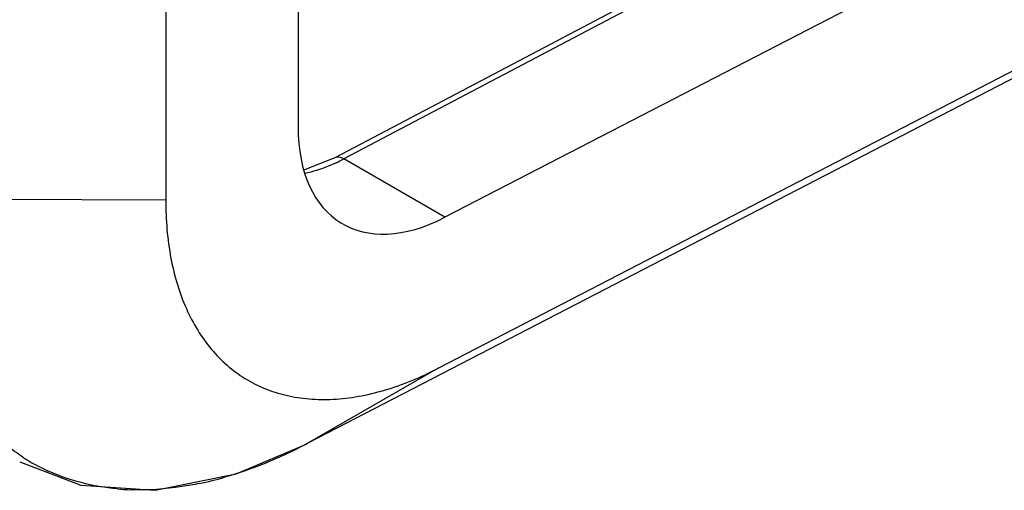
# Model space of a CAD drawing. Header units: inches. Extents: x 0 to 22, y 0 to 17.
# Tile 10 of 38: x 3.997 to 4.264, y 10.478 to 10.606. Entities that reach past the tile are written whole.
import ezdxf

# ---------------------------------------------------------------- set-up
doc = ezdxf.new("R2010")
doc.units = ezdxf.units.IN
doc.header["$LTSCALE"] = 1.21
doc.header["$MEASUREMENT"] = 0
doc.layers.get('0').update_dxf_attribs({"linetype": 'CONTINUOUS'})

msp = doc.modelspace()

# ---------------------------------------------------------------- linework, layer by layer
at = {"color": 7, "linetype": 'CONTINUOUS'}
for p, q in [((4.0723964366, 13.1420913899), (4.0723964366, 10.5771619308)), ((4.0364184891, 13.1219811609), (4.0364184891, 10.5571512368)), ((4.3603247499, 10.7152470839), (4.0823738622, 10.5686490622)), ((4.3627807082, 10.7149756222), (4.0848298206, 10.5683776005)), ((4.3926769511, 10.6977139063), (4.1123210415, 10.5525045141)), ((4.110448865, 10.5114301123), (4.3961486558, 10.6594073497)), ((4.361222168, 10.639226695), (4.0749020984, 10.4909281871)), ((4.0823716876, 10.5686479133), (4.0741368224, 10.5653730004)), ((4.1123210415, 10.5525045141), (4.0848298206, 10.5683776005)), ((4.0364184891, 10.5571512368), (3.9671416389, 10.5575003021)), ((4.110448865, 10.5114301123), (4.0749020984, 10.4909281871)), ((4.074845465, 10.4908969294), (4.0749020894, 10.4909281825))]:
    msp.add_line(p, q, dxfattribs=at)
msp.add_lwpolyline([(3.9966874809, 10.4860087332), (4.0132875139, 10.4795953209), (4.0335647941, 10.478230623), (4.0555718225, 10.4826870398), (4.0748454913, 10.4908969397)], dxfattribs=at)
for centre, radius, start, end in [((4.0617090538, 10.6122773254), 0.0496160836, 295.0525178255, 297.774531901), ((4.0265112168, 10.5320370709), 0.0533308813, 237.1522034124, 245.3325950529), ((4.0258122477, 10.5747867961), 0.096739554, 281.7766324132, 285.9441912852), ((4.0292200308, 10.5446956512), 0.066348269, 264.8368036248, 268.0393035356)]:
    msp.add_arc(centre, radius, start, end, dxfattribs=at)
msp.add_ellipse((4.1137647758, 10.6002279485), major_axis=(0.0295163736, 0.0493512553), ratio=0.5873179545, start_param=2.3652794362, end_param=3.901169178, dxfattribs=at)
for points, knots in [([(4.0827189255, 10.5673291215), (4.0820092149, 10.5669977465), (4.0792589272, 10.5657953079), (4.0763814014, 10.5648711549), (4.0742127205, 10.564403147)], [0, 0, 0, 0, 0.2609248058, 1, 1, 1, 1]), ([(4.0848298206, 10.5683776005), (4.0846192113, 10.5685012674), (4.084195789, 10.5687043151), (4.0835420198, 10.5688675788), (4.0829203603, 10.5688640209), (4.0825411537, 10.568738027), (4.0823735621, 10.5686496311)], [0, 0, 0, 0, 0.2846757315, 0.5436740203, 0.7791496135, 1, 1, 1, 1]), ([(4.0364184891, 10.5571512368), (4.0364048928, 10.5518530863), (4.0370288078, 10.5440671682), (4.0394128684, 10.5342663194), (4.0418321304, 10.5276980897), (4.0449096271, 10.5217828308), (4.0486322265, 10.5165831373), (4.0529657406, 10.5121537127), (4.0578663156, 10.5085381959), (4.0632872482, 10.5057820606), (4.0691666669, 10.5039068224), (4.0754453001, 10.5029324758), (4.0820584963, 10.5028650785), (4.0889446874, 10.5036873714), (4.0986594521, 10.5060155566), (4.1057956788, 10.5090051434), (4.110448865, 10.5114301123)], [0, 0, 0, 0, 0.1441224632, 0.2107444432, 0.273941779, 0.3340541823, 0.3915895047, 0.4472638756, 0.5019281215, 0.5565126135, 0.6119496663, 0.6691003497, 0.7287038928, 0.7913016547, 0.8572652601, 1, 1, 1, 1]), ([(3.9975840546, 10.4872330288), (3.9968099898, 10.4877328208), (3.9937487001, 10.4898232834), (3.9909057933, 10.4922317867), (3.9889208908, 10.4941850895)], [0, 0, 0, 0, 0.2486079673, 1, 1, 1, 1]), ([(4.0749021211, 10.4909282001), (4.0712190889, 10.4889873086), (4.0638611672, 10.485535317), (4.0561851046, 10.4828526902), (4.0523866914, 10.4817688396)], [0, 0, 0, 0, 0.5131344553, 1, 1, 1, 1]), ([(4.0232491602, 10.4786165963), (4.0199276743, 10.4789179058), (4.0134199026, 10.4800217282), (4.0071910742, 10.4822235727), (4.0042535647, 10.4835728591)], [0, 0, 0, 0, 0.5078071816, 1, 1, 1, 1]), ([(4.0455564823, 10.4800835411), (4.0439718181, 10.4797547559), (4.0378344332, 10.4786506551), (4.0315648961, 10.4782276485), (4.0269499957, 10.4783862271)], [0, 0, 0, 0, 0.2595258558, 1, 1, 1, 1])]:
    msp.add_open_spline(points, degree=3, knots=knots, dxfattribs=at)

doc.saveas('drawing.dxf')
